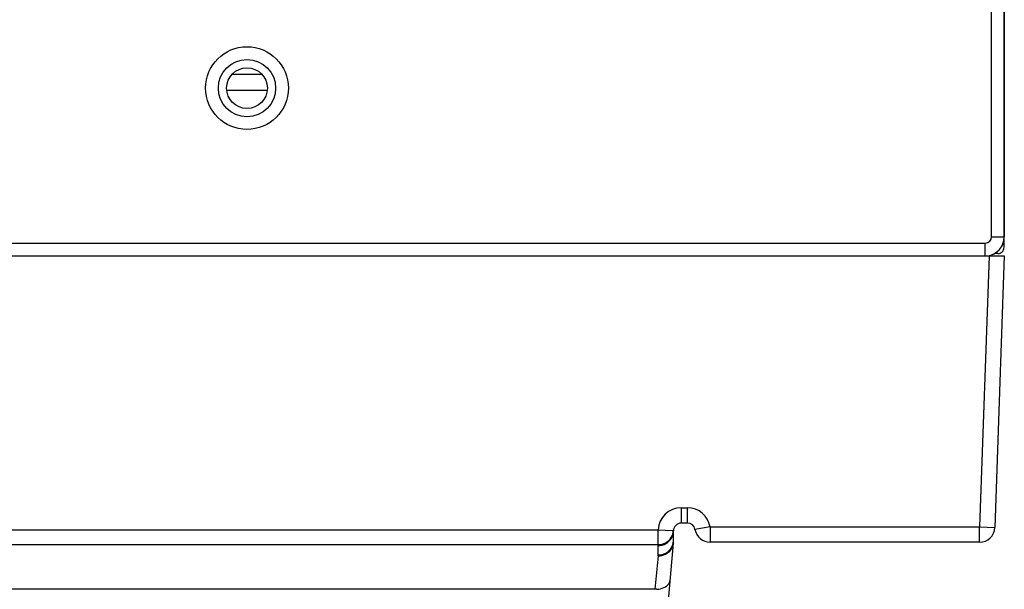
# Model space of a CAD drawing. Header units: millimetres. Extents: x 0 to 1574, y -402 to 1216.
# Tile 9 of 89: x 678 to 755, y -358 to -313. Entities that reach past the tile are written whole.
import ezdxf

# ---------------------------------------------------------------- set-up
doc = ezdxf.new("R2010")
doc.units = ezdxf.units.MM
doc.header["$LTSCALE"] = 65.395
for name, color, linetype in [('EFC5610_90KW_BOTTOM_1_AM_0', 7, 'CONTINUOUS'), ('EFC5610_90KW_TOP_COVER_P3__AM_0', 7, 'CONTINUOUS'), ('MANIFOLD_SOLID_BREP_128378_AM_0', 7, 'CONTINUOUS'), ('MANIFOLD_SOLID_BREP_372190_AM_0', 7, 'CONTINUOUS'), ('MANIFOLD_SOLID_BREP_372810_AM_0', 7, 'CONTINUOUS'), ('PL_VFC5610_IOCAE_CONVER_3_AM_0', 7, 'CONTINUOUS'), ('VFC5610_90KW_TOP_COVER_P3__AM_0', 7, 'CONTINUOUS'), ('X610_37_IO_BASE-20150120_3_AM_0', 7, 'CONTINUOUS')]:
    doc.layers.add(name, color=color, linetype=linetype)

msp = doc.modelspace()

# ---------------------------------------------------------------- linework, layer by layer
at = {"layer": 'EFC5610_90KW_BOTTOM_1_AM_0', "color": 7}
for p, q in [((694.63, -317.088), (696.957, -317.088)), ((755.294, -330.684), (755.294, -330.066)), ((754.794, -331.184), (754.525, -331.184))]:
    msp.add_line(p, q, dxfattribs=at)
msp.add_ellipse((754.794, -330.684), major_axis=(0, 0.5), ratio=0.999048, start_param=-3.141593, end_param=-1.570796, dxfattribs=at)
at = {"layer": 'EFC5610_90KW_TOP_COVER_P3__AM_0', "color": 7}
msp.add_line((697.382, -318.369), (694.206, -318.369), dxfattribs=at)
at = {"layer": 'MANIFOLD_SOLID_BREP_128378_AM_0', "color": 7}
msp.add_circle((695.794, -318.184), 1.6, dxfattribs=at)
at = {"layer": 'MANIFOLD_SOLID_BREP_372190_AM_0', "color": 7}
msp.add_line((755.308, -329.869), (755.308, -310.684), dxfattribs=at)
msp.add_arc((753.808, -329.869), 1.5, 275.95973, 360, dxfattribs=at)
at = {"layer": 'MANIFOLD_SOLID_BREP_372810_AM_0', "color": 7}
for p, q in [((754.308, -329.869), (754.308, -310.684)), ((755.308, -310.684), (755.308, -329.869)), ((638.808, -330.369), (753.808, -330.369)), ((753.808, -331.369), (753.808, -330.369)), ((754.308, -329.869), (755.308, -329.869))]:
    msp.add_line(p, q, dxfattribs=at)
for radius in [3.25, 2.25]:
    msp.add_circle((695.794, -318.184), radius, dxfattribs=at)
for radius, start in [(0.5, 270), (1.5, 276.50844)]:
    msp.add_arc((753.808, -329.869), radius, start, 360, dxfattribs=at)
at = {"layer": 'PL_VFC5610_IOCAE_CONVER_3_AM_0', "color": 7}
msp.add_line((729.302, -353.912), (729.301, -353.934), dxfattribs=at)
msp.add_arc((727.808, -353.782), 1.5, 355, 359.97966, dxfattribs=at)
at = {"layer": 'VFC5610_90KW_TOP_COVER_P3__AM_0', "color": 7}
msp.add_line((697.382, -318.369), (694.206, -318.369), dxfattribs=at)
at = {"layer": 'X610_37_IO_BASE-20150120_3_AM_0', "color": 7}
for p, q in [((639.327, -331.369), (755.308, -331.369)), ((754.107, -331.369), (753.364, -352.669)), ((755.308, -331.369), (754.563, -352.711)), ((729.908, -351.169), (730.408, -351.169)), ((729.908, -351.169), (729.908, -352.369)), ((730.408, -352.369), (730.408, -351.169)), ((730.408, -352.369), (729.908, -352.369)), ((732.183, -352.669), (731, -352.869)), ((732.183, -352.669), (753.364, -352.669)), ((732.183, -352.669), (732.183, -353.869)), ((753.364, -352.669), (754.563, -352.711)), ((753.364, -353.869), (753.364, -352.669)), ((639.308, -352.886), (728.11, -352.886)), ((728.11, -352.886), (729.218, -352.937)), ((728.11, -354.057), (728.11, -352.886)), ((729.308, -353.76), (729.308, -352.969)), ((640.508, -354.057), (728.11, -354.057)), ((728.108, -354.871), (728.109, -354.134)), ((728.109, -354.134), (728.11, -354.057)), ((728.702, -360.773), (729.301, -353.934)), ((753.364, -353.869), (732.186, -353.869)), ((728.106, -354.929), (727.852, -357.569))]:
    msp.add_line(p, q, dxfattribs=at)
for points in [[(728.109, -354.134), (728.265, -354.124), (728.42, -354.094), (728.568, -354.045), (728.709, -353.978), (728.839, -353.893), (728.957, -353.793), (729.06, -353.678), (729.147, -353.552), (729.217, -353.415), (729.267, -353.271), (729.298, -353.12), (729.308, -352.969)], [(728.11, -354.057), (728.262, -354.047), (728.412, -354.019), (728.557, -353.973), (728.695, -353.91), (728.823, -353.829), (728.939, -353.734), (729.042, -353.625), (729.131, -353.504), (729.202, -353.373), (729.257, -353.234), (729.292, -353.089), (729.309, -352.941)], [(729.218, -352.937), (729.268, -352.939), (729.299, -352.941), (729.309, -352.941)], [(728.106, -354.935), (728.251, -354.929), (728.397, -354.906), (728.54, -354.866), (728.676, -354.81), (728.799, -354.741), (728.91, -354.66), (729.011, -354.566), (729.1, -354.46), (729.177, -354.339), (729.237, -354.209), (729.279, -354.073), (729.301, -353.934)], [(728.108, -354.871), (728.26, -354.862), (728.414, -354.834), (728.564, -354.788), (728.706, -354.723), (728.833, -354.645), (728.947, -354.554), (729.048, -354.45), (729.136, -354.333), (729.21, -354.199), (729.265, -354.056)], [(729.265, -354.056), (729.297, -353.908), (729.308, -353.76)], [(728.106, -354.935), (728.106, -354.925), (728.107, -354.914), (728.107, -354.903), (728.107, -354.892), (728.107, -354.882), (728.108, -354.871)], [(728.002, -357.569), (640.614, -357.569), (640.466, -357.555), (640.323, -357.529), (640.186, -357.489), (640.06, -357.437), (639.944, -357.374), (639.841, -357.301), (639.753, -357.219), (639.68, -357.129), (639.625, -357.032), (639.587, -356.93), (639.569, -356.825)], [(728.002, -357.569), (728.151, -357.555), (728.294, -357.528), (728.43, -357.489), (728.557, -357.437), (728.673, -357.374), (728.776, -357.301), (728.864, -357.219), (728.936, -357.129), (728.992, -357.032), (729.029, -356.93), (729.048, -356.825)]]:
    msp.add_lwpolyline(points, dxfattribs=at)
for centre, radius, start, end in [((729.908, -352.969), 1.8, 90, 177.36013), ((730.408, -352.969), 1.8, 9.59407, 90), ((729.908, -352.969), 0.6, 90, 180.00025), ((730.408, -352.969), 0.6, 9.59407, 90.00004), ((753.364, -352.669), 1.2, 270, 358), ((732.183, -352.669), 1.2, 189.59407, 270.12532), ((727.308, -353.76), 2, 354.99853, 0.00011)]:
    msp.add_arc(centre, radius, start, end, dxfattribs=at)

doc.saveas('drawing.dxf')
